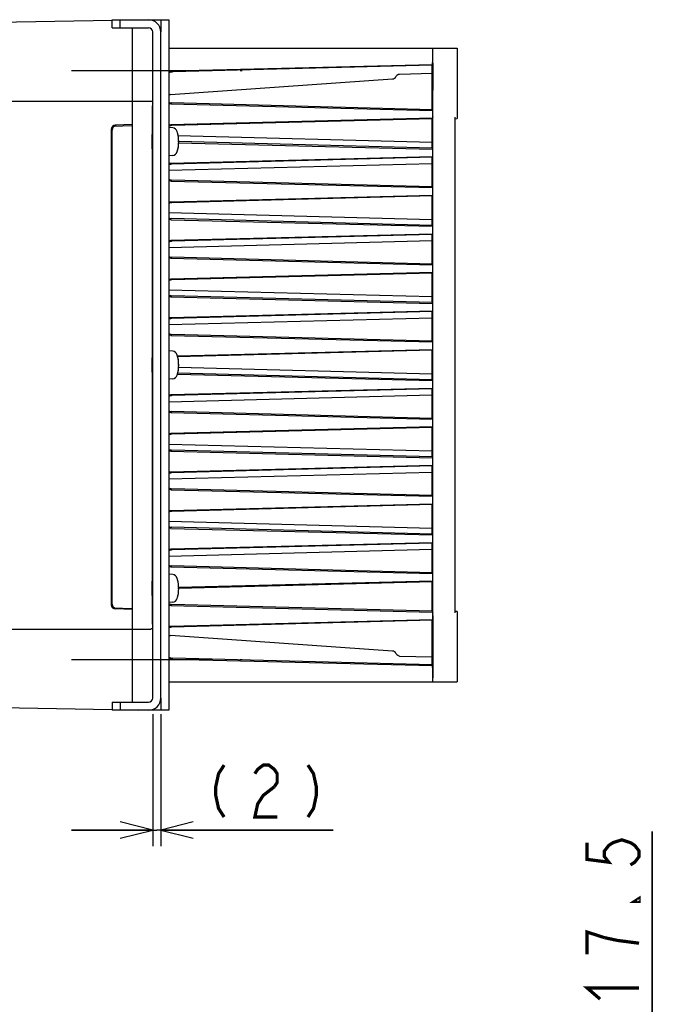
# Model space of a CAD drawing. Extents: x 123 to 1619, y 128 to 1105.
# Tile 33 of 33: x 1365 to 1525, y 863 to 1105. Entities that reach past the tile are written whole.
import ezdxf

# ---------------------------------------------------------------- set-up
doc = ezdxf.new("R2010")
doc.units = 0
doc.header["$LTSCALE"] = 92.4
doc.linetypes.add('CENTER', pattern=[0.6, 0.375, -0.075, 0.075, -0.075])
doc.linetypes.add('HIDDEN', pattern=[0.2, 0.1, -0.1])
doc.layers.get('0').update_dxf_attribs({"linetype": 'CONTINUOUS'})
for name, color, linetype in [('ALL_AXIS', 7, 'CONTINUOUS'), ('ALL_CURVE', 7, 'CONTINUOUS'), ('ALL_DIM', 7, 'CONTINUOUS'), ('ALL_FEATURES', 7, 'CONTINUOUS'), ('DEFAULT_2', 8, 'HIDDEN')]:
    doc.layers.add(name, color=color, linetype=linetype)
doc.dimstyles.get("Standard").update_dxf_attribs({"dimtxt": 2.5, "dimasz": 2.5, "dimexe": 1.25, "dimexo": 0.625, "dimtad": 1, "dimcen": 2.5, "dimazin": 3, "dimtfac": 1, "dimtmove": 0, "dimatfit": 3})

# ---------------------------------------------------------------- blocks, each defined once
blk = doc.blocks.new('_OPEN')
at = {"color": 0, "linetype": 'BYBLOCK'}
for p, q in [((0, 0), (-1, 0.25)), ((-1, -0.25), (0, 0)), ((-1, 0), (0, 0))]:
    blk.add_line(p, q, dxfattribs=at)
blk = doc.blocks.new('*D21')
at = {"layer": 'ALL_DIM', "color": 2, "linetype": 'CONTINUOUS'}
for p, q in [((1521, 852.5), (1521, 905.15)), ((1521, 905.15), (1521, 843.75)), ((1405.67, 852.5), (1525, 852.5)), ((1521, 815), (1521, 843.75)), ((1477, 835), (1525, 835)), ((1521, 835), (1521, 815))]:
    blk.add_line(p, q, dxfattribs=at)
at = {"layer": 'ALL_DIM', "color": 2, "linetype": 'CONTINUOUS', "xscale": 8, "yscale": 8, "zscale": 8}
for p, rotation in [((1521, 852.5), 270), ((1521, 835), 90)]:
    blk.add_blockref('_OPEN', p, dxfattribs=dict(at, rotation=rotation))
blk = doc.blocks.new('*D22')
at = {"layer": 'ALL_DIM', "color": 2, "linetype": 'CONTINUOUS'}
for p, q in [((1398, 934), (1398, 901.5)), ((1400, 934), (1400, 901.5)), ((1398, 905.5), (1378, 905.5)), ((1378, 905.5), (1399, 905.5)), ((1442.42, 905.5), (1399, 905.5)), ((1400, 905.5), (1442.42, 905.5))]:
    blk.add_line(p, q, dxfattribs=at)
at = {"layer": 'ALL_DIM', "color": 2, "linetype": 'CONTINUOUS', "xscale": 8, "yscale": 8, "zscale": 8}
blk.add_blockref('_OPEN', (1398, 905.5), dxfattribs=at)
at = {"layer": 'ALL_DIM', "color": 2, "linetype": 'CONTINUOUS', "xscale": 8, "yscale": 8, "zscale": 8, "rotation": 180}
blk.add_blockref('_OPEN', (1400, 905.5), dxfattribs=at)

msp = doc.modelspace()

# ---------------------------------------------------------------- linework, layer by layer
at = {"layer": 'ALL_AXIS', "color": 7, "linetype": 'CENTER'}
for p, q in [((1378, 1092.5), (1420, 1092.5)), ((1378, 947.5), (1420, 947.5))]:
    msp.add_line(p, q, dxfattribs=at)
at = {"layer": 'ALL_AXIS', "color": 7, "linetype": 'CONTINUOUS'}
for p, q in [((1398, 1076.773), (1397.909, 1076.773)), ((1402.919, 1078.402), (1402, 1078.483)), ((1398, 1073.227), (1397.909, 1073.227)), ((1402.919, 1071.598), (1402, 1071.517)), ((1402.919, 1023.402), (1402, 1023.483)), ((1398, 1021.773), (1397.909, 1021.773)), ((1398, 1018.227), (1397.909, 1018.227)), ((1402.919, 1016.598), (1402, 1016.517)), ((1402.919, 968.402), (1402, 968.483)), ((1398, 966.773), (1397.909, 966.773)), ((1398, 963.227), (1397.909, 963.227)), ((1402.919, 961.598), (1402, 961.517))]:
    msp.add_line(p, q, dxfattribs=at)
for centre, radius, start, end in [((1402.806, 1077.107), 1.3, 15.88085, 85), ((1395.4, 1075), 9, 344.11915, 15.88085), ((1402.806, 1072.893), 1.3, 275, 344.11915), ((1402.806, 1022.107), 1.3, 15.88085, 85), ((1395.4, 1020), 9, 344.11915, 15.88085), ((1402.806, 1017.893), 1.3, 275, 344.11915), ((1402.806, 967.107), 1.3, 15.88085, 85), ((1395.4, 965), 9, 344.11915, 15.88085), ((1402.806, 962.893), 1.3, 275, 344.11915)]:
    msp.add_arc(centre, radius, start, end, dxfattribs=at)
at = {"layer": 'ALL_CURVE', "color": 40, "linetype": 'CONTINUOUS'}
for p, q in [((1404.4, 1075), (1404.152, 1075)), ((1404.4, 1020), (1404.152, 1020)), ((1404.4, 965), (1404.152, 965))]:
    msp.add_line(p, q, dxfattribs=at)
for centre in [(1395.4, 1075), (1395.4, 1020), (1395.4, 965)]:
    msp.add_arc(centre, 9, 346.5066, 13.4934, dxfattribs=at)
at = {"layer": 'ALL_DIM', "color": 2, "linetype": 'CONTINUOUS', "const_width": 0.8}
for points in [[(1415.591, 921.5), (1414.215, 919.367), (1413.527, 916.167), (1413.527, 914.033), (1414.215, 910.833), (1415.591, 908.7)], [(1423.159, 919.367), (1423.847, 920.433), (1425.223, 921.5), (1426.599, 921.5), (1427.975, 920.433), (1428.663, 919.367), (1428.663, 917.233), (1427.975, 916.167)], [(1436.231, 921.5), (1437.607, 919.367), (1438.295, 916.167), (1438.295, 914.033), (1437.607, 910.833), (1436.231, 908.7)], [(1427.975, 916.167), (1425.223, 914.033), (1423.847, 911.9), (1423.159, 908.7), (1428.663, 908.7)], [(1505, 902.403), (1505, 898.275), (1510.333, 897.587), (1509.267, 898.963), (1509.267, 900.339), (1510.333, 901.715), (1511.4, 902.403), (1513.533, 903.091), (1515.667, 902.403), (1516.733, 901.715), (1517.8, 900.339), (1517.8, 898.963), (1516.733, 897.587), (1515.667, 896.899)], [(1517.8, 888.643), (1517.8, 887.955), (1516.733, 887.955), (1517.8, 888.643)], [(1509.267, 879.011), (1505, 880.387), (1505, 874.883)], [(1517.8, 877.635), (1512.467, 878.323), (1509.267, 879.011)], [(1508.2, 863.875), (1505, 866.627), (1517.8, 866.627)]]:
    msp.add_lwpolyline(points, dxfattribs=at)
at = {"layer": 'ALL_FEATURES', "color": 7, "linetype": 'CONTINUOUS'}
for p, q in [((1279, 1103.01), (1388.002, 1104.913)), ((1388, 1103), (1388, 1105)), ((1390, 1103), (1390, 1105)), ((1393.5, 1105.009), (1394.5, 1105.026)), ((1394.5, 1105.026), (1394.5, 1105)), ((1397, 1105), (1402, 1105)), ((1400, 1105), (1400, 1102)), ((1402, 1105), (1402, 935)), ((1388, 1103), (1397, 1103)), ((1393, 937), (1393, 1103)), ((1398, 938), (1398, 1102)), ((1402, 1098), (1473, 1098)), ((1466.887, 1098), (1466.887, 1094.022)), ((1466.999, 1097.434), (1466.997, 1097.782)), ((1467, 1097), (1466.999, 1097.434)), ((1466.999, 1081.684), (1467, 1097)), ((1473, 1098), (1473, 1080.657)), ((1402.686, 1092.419), (1466.887, 1094.022)), ((1466.841, 1093.839), (1402.948, 1092.166)), ((1466.887, 1094.022), (1466.841, 1093.839)), ((1466.841, 1082.859), (1466.841, 1093.839)), ((1457.92, 1091.041), (1457.922, 1091.046)), ((1458.758, 1091.646), (1458.814, 1091.649)), ((1458.814, 1091.649), (1466.841, 1091.86)), ((1402.414, 1086.599), (1457.07, 1090.435)), ((1289, 1085), (1397.5, 1085)), ((1397.891, 1083.79), (1397.891, 956.21)), ((1402.492, 1084.283), (1466.887, 1082.676)), ((1466.841, 1082.859), (1402.752, 1084.537)), ((1466.841, 1082.859), (1466.887, 1082.676)), ((1466.887, 1082.676), (1466.887, 1080.824)), ((1388.176, 1078.832), (1393, 1079)), ((1393, 1079.2), (1388.765, 1079.052)), ((1402.492, 1079.217), (1466.887, 1080.824)), ((1466.841, 1080.641), (1402.753, 1078.963)), ((1466.841, 1080.641), (1466.887, 1080.824)), ((1466.841, 1073.359), (1466.841, 1080.641)), ((1466.992, 1081.11), (1466.963, 1080.996)), ((1472.5, 959.004), (1472.5, 1080.996)), ((1472.5, 1080.656), (1473, 1080.657)), ((1387.8, 1078.053), (1387.8, 960.947)), ((1388, 961.14), (1388, 1077.86)), ((1397.911, 1076.937), (1397.914, 1077.124)), ((1397.921, 1077.272), (1397.921, 1077.273)), ((1397.929, 1077.122), (1397.932, 1076.934)), ((1397.932, 1076.934), (1397.934, 1076.773)), ((1404.192, 1076.492), (1466.841, 1074.851)), ((1397.902, 1074.792), (1397.902, 1075.626)), ((1397.904, 1073.987), (1397.902, 1074.792)), ((1397.908, 1073.32), (1397.904, 1073.987)), ((1404.363, 1074.737), (1466.887, 1073.176)), ((1466.841, 1073.359), (1404.4, 1074.994)), ((1466.913, 1075), (1466.913, 964.082)), ((1397.911, 1073.066), (1397.908, 1073.32)), ((1397.914, 1072.878), (1397.911, 1073.066)), ((1397.921, 1072.727), (1397.921, 1072.728)), ((1397.932, 1073.063), (1397.928, 1072.876)), ((1397.934, 1073.227), (1397.932, 1073.063)), ((1466.841, 1073.359), (1466.887, 1073.176)), ((1466.887, 1073.176), (1466.887, 1071.324)), ((1402, 1067.951), (1466.841, 1069.649)), ((1402.492, 1069.717), (1466.887, 1071.324)), ((1466.841, 1071.141), (1402.753, 1069.463)), ((1466.841, 1071.141), (1466.887, 1071.324)), ((1466.841, 1063.859), (1466.841, 1071.141)), ((1402.492, 1065.283), (1466.887, 1063.676)), ((1466.841, 1063.859), (1402.752, 1065.537)), ((1466.841, 1063.859), (1466.887, 1063.676)), ((1466.887, 1063.676), (1466.887, 1061.824)), ((1402.492, 1060.217), (1466.887, 1061.824)), ((1466.841, 1061.641), (1402.753, 1059.963)), ((1466.841, 1061.641), (1466.887, 1061.824)), ((1466.841, 1054.359), (1466.841, 1061.641)), ((1402, 1057.549), (1466.841, 1055.851)), ((1402.492, 1055.783), (1466.887, 1054.176)), ((1466.841, 1054.359), (1402.752, 1056.037)), ((1402.492, 1050.717), (1466.887, 1052.324)), ((1466.841, 1054.359), (1466.887, 1054.176)), ((1466.841, 1052.141), (1466.887, 1052.324)), ((1466.887, 1054.176), (1466.887, 1052.324)), ((1402, 1048.951), (1466.841, 1050.649)), ((1466.841, 1052.141), (1402.753, 1050.463)), ((1466.841, 1044.859), (1466.841, 1052.141)), ((1402.492, 1046.283), (1466.887, 1044.676)), ((1466.841, 1044.859), (1402.752, 1046.537)), ((1402.492, 1041.217), (1466.887, 1042.824)), ((1466.841, 1042.641), (1402.753, 1040.963)), ((1466.841, 1044.859), (1466.887, 1044.676)), ((1466.841, 1042.641), (1466.887, 1042.824)), ((1466.841, 1035.359), (1466.841, 1042.641)), ((1466.887, 1044.676), (1466.887, 1042.824)), ((1402, 1038.549), (1466.841, 1036.851)), ((1402.492, 1036.783), (1466.887, 1035.176)), ((1466.841, 1035.359), (1402.752, 1037.037)), ((1466.841, 1035.359), (1466.887, 1035.176)), ((1402.492, 1031.717), (1466.887, 1033.324)), ((1466.841, 1033.141), (1402.753, 1031.463)), ((1466.841, 1033.141), (1466.887, 1033.324)), ((1466.841, 1025.859), (1466.841, 1033.141)), ((1466.887, 1035.176), (1466.887, 1033.324)), ((1402, 1029.951), (1466.841, 1031.649)), ((1402.492, 1027.283), (1466.887, 1025.676)), ((1466.841, 1025.859), (1402.752, 1027.537)), ((1466.841, 1025.859), (1466.887, 1025.676)), ((1466.887, 1025.676), (1466.887, 1023.824)), ((1404.085, 1022.256), (1466.887, 1023.824)), ((1466.841, 1023.641), (1404.121, 1021.999)), ((1466.841, 1023.641), (1466.887, 1023.824)), ((1466.841, 1016.359), (1466.841, 1023.641)), ((1397.911, 1021.937), (1397.914, 1022.124)), ((1397.921, 1022.272), (1397.921, 1022.273)), ((1397.929, 1022.122), (1397.932, 1021.934)), ((1397.932, 1021.934), (1397.934, 1021.773)), ((1397.902, 1019.792), (1397.902, 1020.626)), ((1397.904, 1018.987), (1397.902, 1019.792)), ((1397.908, 1018.32), (1397.904, 1018.987)), ((1397.911, 1018.066), (1397.908, 1018.32)), ((1397.934, 1018.227), (1397.932, 1018.063)), ((1404.329, 1019.488), (1466.841, 1017.851)), ((1397.914, 1017.878), (1397.911, 1018.066)), ((1397.921, 1017.727), (1397.921, 1017.728)), ((1397.932, 1018.063), (1397.928, 1017.876)), ((1404.085, 1017.744), (1466.887, 1016.176)), ((1466.841, 1016.359), (1404.121, 1018.001)), ((1466.841, 1016.359), (1466.887, 1016.176)), ((1466.887, 1016.176), (1466.887, 1014.324)), ((1402.492, 1012.717), (1466.887, 1014.324)), ((1466.841, 1014.141), (1402.753, 1012.463)), ((1466.841, 1014.141), (1466.887, 1014.324)), ((1466.841, 1006.859), (1466.841, 1014.141)), ((1402, 1010.951), (1466.841, 1012.649)), ((1466.841, 1006.859), (1402.752, 1008.537)), ((1402.492, 1008.283), (1466.887, 1006.676)), ((1466.841, 1006.859), (1466.887, 1006.676)), ((1466.887, 1006.676), (1466.887, 1004.824)), ((1402.492, 1003.217), (1466.887, 1004.824)), ((1466.841, 1004.641), (1402.753, 1002.963)), ((1466.841, 1004.641), (1466.887, 1004.824)), ((1466.841, 997.359), (1466.841, 1004.641)), ((1402, 1000.549), (1466.841, 998.851)), ((1466.841, 997.359), (1402.752, 999.037)), ((1402.492, 998.783), (1466.887, 997.176)), ((1466.841, 997.359), (1466.887, 997.176)), ((1466.887, 997.176), (1466.887, 995.324)), ((1402.492, 993.717), (1466.887, 995.324)), ((1466.841, 995.141), (1402.753, 993.463)), ((1466.841, 995.141), (1466.887, 995.324)), ((1466.841, 987.859), (1466.841, 995.141)), ((1402, 991.951), (1466.841, 993.649)), ((1402.492, 989.283), (1466.887, 987.676)), ((1466.841, 987.859), (1402.752, 989.537)), ((1466.841, 987.859), (1466.887, 987.676)), ((1466.887, 987.676), (1466.887, 985.824)), ((1402.492, 984.217), (1466.887, 985.824)), ((1466.841, 985.641), (1402.753, 983.963)), ((1466.841, 985.641), (1466.887, 985.824)), ((1466.841, 978.359), (1466.841, 985.641)), ((1402, 981.549), (1466.841, 979.851)), ((1402.492, 979.783), (1466.887, 978.176)), ((1466.841, 978.359), (1402.752, 980.037)), ((1466.841, 978.359), (1466.887, 978.176)), ((1466.887, 978.176), (1466.887, 976.324)), ((1402, 972.951), (1466.841, 974.649)), ((1402.492, 974.717), (1466.887, 976.324)), ((1466.841, 976.141), (1402.753, 974.463)), ((1466.841, 976.141), (1466.887, 976.324)), ((1466.841, 968.859), (1466.841, 976.141)), ((1402.492, 970.283), (1466.887, 968.676)), ((1466.841, 968.859), (1402.752, 970.537)), ((1466.841, 968.859), (1466.887, 968.676)), ((1466.887, 968.676), (1466.887, 966.824)), ((1397.902, 964.792), (1397.902, 965.626)), ((1397.911, 966.937), (1397.914, 967.124)), ((1397.921, 967.272), (1397.921, 967.273)), ((1397.929, 967.122), (1397.932, 966.934)), ((1397.932, 966.934), (1397.934, 966.773)), ((1404.363, 965.263), (1466.887, 966.824)), ((1466.841, 966.641), (1404.4, 965.006)), ((1466.841, 966.641), (1466.887, 966.824)), ((1466.841, 959.359), (1466.841, 966.641)), ((1397.904, 963.987), (1397.902, 964.792)), ((1397.908, 963.32), (1397.904, 963.987)), ((1397.911, 963.066), (1397.908, 963.32)), ((1397.914, 962.878), (1397.911, 963.066)), ((1397.921, 962.727), (1397.921, 962.728)), ((1397.932, 963.063), (1397.928, 962.876)), ((1397.934, 963.227), (1397.932, 963.063)), ((1393, 960), (1388.176, 960.168)), ((1402.492, 960.783), (1466.887, 959.176)), ((1466.841, 959.359), (1402.752, 961.037)), ((1393, 959.8), (1388.765, 959.948)), ((1466.841, 959.359), (1466.887, 959.176)), ((1466.887, 959.176), (1466.887, 957.324)), ((1466.963, 959.004), (1466.992, 958.89)), ((1466.999, 958.316), (1466.997, 958.66)), ((1466.999, 958.316), (1467, 943)), ((1473, 959.343), (1472.5, 959.344)), ((1473, 959.343), (1473, 942)), ((1402.492, 955.717), (1466.887, 957.324)), ((1466.841, 957.141), (1402.753, 955.463)), ((1466.841, 957.141), (1466.887, 957.324)), ((1466.841, 946.161), (1466.841, 957.141)), ((1279, 955), (1397.5, 955)), ((1457.07, 949.565), (1402.414, 953.401)), ((1457.92, 948.959), (1457.922, 948.954)), ((1458.814, 948.351), (1458.758, 948.354)), ((1458.814, 948.351), (1466.841, 948.14)), ((1402.686, 947.581), (1466.887, 945.978)), ((1466.841, 946.161), (1402.947, 947.834)), ((1466.887, 945.978), (1466.841, 946.161)), ((1466.887, 945.978), (1466.887, 942)), ((1402, 942), (1473, 942)), ((1466.999, 942.566), (1467, 943)), ((1388, 937), (1397, 937)), ((1388, 937), (1388, 935)), ((1390, 937), (1390, 935)), ((1400, 938), (1400, 935)), ((1388.002, 935.087), (1360.6, 935.566)), ((1394.5, 934.974), (1393.5, 934.991)), ((1394.5, 935), (1394.5, 934.974)), ((1402, 935), (1397, 935))]:
    msp.add_line(p, q, dxfattribs=at)
at = {"layer": 'ALL_FEATURES', "color": 3, "linetype": 'CONTINUOUS'}
for p, q in [((1388, 1105), (1397, 1105)), ((1400, 938), (1400, 1102)), ((1397, 935), (1388, 935))]:
    msp.add_line(p, q, dxfattribs=at)
at = {"layer": 'ALL_FEATURES', "color": 7, "linetype": 'CONTINUOUS'}
for points in [[(1466.997, 1097.782), (1466.995, 1097.901), (1466.993, 1097.975), (1466.991, 1098)], [(1466.948, 1087.501), (1466.942, 1087.554), (1466.937, 1087.712), (1466.932, 1087.97), (1466.928, 1088.32), (1466.924, 1088.751), (1466.921, 1089.251), (1466.919, 1089.803), (1466.918, 1090.392), (1466.917, 1091), (1466.918, 1091.608), (1466.919, 1092.197), (1466.921, 1092.749), (1466.924, 1093.249), (1466.928, 1093.68), (1466.932, 1094.03), (1466.937, 1094.288), (1466.942, 1094.446), (1466.948, 1094.499)], [(1466.948, 1094.499), (1466.953, 1094.446), (1466.958, 1094.288), (1466.963, 1094.03), (1466.967, 1093.681), (1466.971, 1093.249), (1466.974, 1092.75), (1466.976, 1092.197), (1466.978, 1091.608), (1466.978, 1091), (1466.978, 1090.392), (1466.976, 1089.803), (1466.974, 1089.25), (1466.971, 1088.751), (1466.967, 1088.319), (1466.963, 1087.97), (1466.958, 1087.712), (1466.953, 1087.554), (1466.948, 1087.501)], [(1402, 1092.274), (1402.303, 1092.372), (1402.686, 1092.419)], [(1457.92, 1091.041), (1458.025, 1091.229), (1458.17, 1091.391), (1458.346, 1091.519), (1458.545, 1091.605), (1458.758, 1091.646)], [(1397.5, 1085), (1397.629, 1084.983), (1397.75, 1084.933), (1397.854, 1084.854), (1397.933, 1084.75), (1397.983, 1084.629), (1398, 1084.5)], [(1402.492, 1084.283), (1402.147, 1084.325), (1402, 1084.373)], [(1466.992, 1081.11), (1466.993, 1081.141), (1466.995, 1081.219), (1466.997, 1081.34), (1466.999, 1081.684)], [(1402, 1079.127), (1402.147, 1079.175), (1402.492, 1079.217)], [(1466.963, 1080.996), (1466.955, 1080.894), (1466.948, 1080.652), (1466.94, 1080.278), (1466.933, 1079.779), (1466.927, 1079.168), (1466.922, 1078.459), (1466.918, 1077.668), (1466.915, 1076.814), (1466.913, 1075.918), (1466.913, 1075)], [(1397.902, 1075.626), (1397.906, 1076.372), (1397.908, 1076.683), (1397.911, 1076.937)], [(1397.914, 1077.124), (1397.918, 1077.236), (1397.921, 1077.272)], [(1397.921, 1077.273), (1397.925, 1077.236), (1397.929, 1077.122)], [(1397.921, 1072.728), (1397.918, 1072.764), (1397.914, 1072.878)], [(1397.928, 1072.876), (1397.925, 1072.764), (1397.921, 1072.727)], [(1402, 1069.627), (1402.147, 1069.675), (1402.492, 1069.717)], [(1402.492, 1065.283), (1402.147, 1065.325), (1402, 1065.373)], [(1402, 1060.127), (1402.147, 1060.175), (1402.492, 1060.217)], [(1402.492, 1055.783), (1402.147, 1055.825), (1402, 1055.873)], [(1402, 1050.627), (1402.147, 1050.675), (1402.492, 1050.717)], [(1402.492, 1046.283), (1402.147, 1046.325), (1402, 1046.373)], [(1402, 1041.127), (1402.147, 1041.175), (1402.492, 1041.217)], [(1402.492, 1036.783), (1402.147, 1036.825), (1402, 1036.873)], [(1402, 1031.627), (1402.147, 1031.675), (1402.492, 1031.717)], [(1402.492, 1027.283), (1402.147, 1027.325), (1402, 1027.373)], [(1397.902, 1020.626), (1397.906, 1021.372), (1397.908, 1021.683), (1397.911, 1021.937)], [(1397.914, 1022.124), (1397.918, 1022.236), (1397.921, 1022.272)], [(1397.921, 1022.273), (1397.925, 1022.236), (1397.929, 1022.122)], [(1397.921, 1017.728), (1397.918, 1017.764), (1397.914, 1017.878)], [(1397.928, 1017.876), (1397.925, 1017.764), (1397.921, 1017.727)], [(1402, 1012.627), (1402.147, 1012.675), (1402.492, 1012.717)], [(1402.492, 1008.283), (1402.147, 1008.325), (1402, 1008.373)], [(1402, 1003.127), (1402.147, 1003.175), (1402.492, 1003.217)], [(1402.492, 998.783), (1402.147, 998.825), (1402, 998.873)], [(1402, 993.627), (1402.147, 993.675), (1402.492, 993.717)], [(1402.492, 989.283), (1402.147, 989.325), (1402, 989.373)], [(1402, 984.127), (1402.147, 984.175), (1402.492, 984.217)], [(1402.492, 979.783), (1402.147, 979.825), (1402, 979.873)], [(1402, 974.627), (1402.147, 974.675), (1402.492, 974.717)], [(1402.492, 970.283), (1402.147, 970.325), (1402, 970.373)], [(1397.902, 965.626), (1397.906, 966.372), (1397.908, 966.683), (1397.911, 966.937)], [(1397.914, 967.124), (1397.918, 967.236), (1397.921, 967.272)], [(1397.921, 967.273), (1397.925, 967.236), (1397.929, 967.122)], [(1397.921, 962.728), (1397.918, 962.764), (1397.914, 962.878)], [(1397.928, 962.876), (1397.925, 962.764), (1397.921, 962.727)], [(1466.913, 964.082), (1466.915, 963.186), (1466.918, 962.332), (1466.922, 961.541), (1466.927, 960.832), (1466.933, 960.221), (1466.94, 959.722), (1466.948, 959.348), (1466.955, 959.106), (1466.963, 959.004)], [(1402.492, 960.783), (1402.147, 960.825), (1402, 960.873)], [(1466.997, 958.66), (1466.995, 958.781), (1466.993, 958.859), (1466.992, 958.89)], [(1398, 955.5), (1397.983, 955.371), (1397.933, 955.25), (1397.854, 955.146), (1397.75, 955.067), (1397.629, 955.017), (1397.5, 955)], [(1402, 955.627), (1402.147, 955.675), (1402.492, 955.717)], [(1466.948, 945.501), (1466.942, 945.554), (1466.937, 945.712), (1466.932, 945.97), (1466.928, 946.32), (1466.924, 946.751), (1466.921, 947.251), (1466.919, 947.803), (1466.918, 948.392), (1466.917, 949), (1466.918, 949.608), (1466.919, 950.197), (1466.921, 950.749), (1466.924, 951.249), (1466.928, 951.68), (1466.932, 952.03), (1466.937, 952.288), (1466.942, 952.446), (1466.948, 952.499)], [(1466.948, 952.499), (1466.953, 952.446), (1466.958, 952.288), (1466.963, 952.03), (1466.967, 951.681), (1466.971, 951.249), (1466.974, 950.75), (1466.976, 950.197), (1466.978, 949.608), (1466.978, 949), (1466.978, 948.392), (1466.976, 947.803), (1466.974, 947.25), (1466.971, 946.751), (1466.967, 946.319), (1466.963, 945.97), (1466.958, 945.712), (1466.953, 945.554), (1466.948, 945.501)], [(1458.758, 948.354), (1458.545, 948.395), (1458.346, 948.481), (1458.17, 948.609), (1458.025, 948.771), (1457.92, 948.959)], [(1402.686, 947.581), (1402.303, 947.628), (1402, 947.726)], [(1466.991, 942), (1466.993, 942.025), (1466.995, 942.099), (1466.997, 942.218), (1466.999, 942.566)]]:
    msp.add_lwpolyline(points, dxfattribs=at)
at = {"layer": 'ALL_FEATURES', "color": 3, "linetype": 'CONTINUOUS'}
for centre, start, end in [((1397, 1102), 0, 90), ((1397, 938), 270, 360)]:
    msp.add_arc(centre, 3, start, end, dxfattribs=at)
at = {"layer": 'ALL_FEATURES', "color": 7, "linetype": 'CONTINUOUS'}
for centre, radius, start, end in [((1397, 1102), 1, 0, 90), ((1403, 1090.166), 2, 91.53222, 120.14408), ((1457, 1091.432), 1, 274.01418, 337.25365), ((1402.484, 1085.602), 1, 94.01418, 119.06364), ((1402.484, 1085.602), 1, 240.8363, 246.71391), ((1402.8, 1086.336), 1.8, 243.5032, 268.46778), ((1388.8, 1078.053), 1, 92, 180), ((1389, 1077.86), 1, 92, 180), ((1402.8, 1077.164), 1.8, 91.53222, 116.4968), ((1402.8, 1067.664), 1.8, 91.53222, 116.4968), ((1402.8, 1067.336), 1.8, 243.5032, 268.46778), ((1402.8, 1058.164), 1.8, 91.53222, 116.4968), ((1402.8, 1057.836), 1.8, 243.5032, 268.46778), ((1402.8, 1048.664), 1.8, 91.53222, 116.4968), ((1402.8, 1048.336), 1.8, 243.5032, 268.46778), ((1402.8, 1039.164), 1.8, 91.53222, 116.4968), ((1402.8, 1038.836), 1.8, 243.5032, 268.46778), ((1402.8, 1029.664), 1.8, 91.53222, 116.4968), ((1402.8, 1029.336), 1.8, 243.5032, 268.46778), ((1402.8, 1010.664), 1.8, 91.53222, 116.4968), ((1402.8, 1010.336), 1.8, 243.5032, 268.46778), ((1402.8, 1001.164), 1.8, 91.53222, 116.4968), ((1402.8, 1000.836), 1.8, 243.5032, 268.46778), ((1402.8, 991.664), 1.8, 91.53222, 116.4968), ((1402.8, 991.336), 1.8, 243.5032, 268.46778), ((1402.8, 982.164), 1.8, 91.53222, 116.4968), ((1402.8, 981.836), 1.8, 243.5032, 268.46778), ((1402.8, 972.664), 1.8, 91.53222, 116.4968), ((1402.8, 972.336), 1.8, 243.5032, 268.46778), ((1388.8, 960.947), 1, 180, 268), ((1389, 961.14), 1, 180, 268), ((1402.8, 962.836), 1.8, 243.5032, 268.46778), ((1402.484, 954.398), 1, 113.28609, 119.16368), ((1402.8, 953.664), 1.8, 91.53222, 116.4968), ((1402.484, 954.398), 1, 240.93637, 265.98582), ((1403, 949.834), 2, 239.85592, 268.46778), ((1457, 948.568), 1, 22.74579, 85.98072), ((1397, 938), 1, 270, 360)]:
    msp.add_arc(centre, radius, start, end, dxfattribs=at)
at = {"layer": 'DEFAULT_2', "color": 8, "linetype": 'HIDDEN'}
for p, q in [((1397.912, 1077), (1398, 1077)), ((1397.912, 1073), (1398, 1073)), ((1397.912, 1022), (1398, 1022)), ((1397.912, 1018), (1398, 1018)), ((1397.912, 967), (1398, 967)), ((1397.912, 963), (1398, 963))]:
    msp.add_line(p, q, dxfattribs=at)
for points in [[(1397.93, 1076.773), (1397.928, 1076.854), (1397.926, 1076.917), (1397.925, 1076.963), (1397.923, 1076.991), (1397.921, 1077)], [(1397.921, 1073), (1397.923, 1073.009), (1397.925, 1073.037), (1397.926, 1073.083), (1397.928, 1073.146), (1397.93, 1073.227)], [(1397.93, 1021.773), (1397.928, 1021.854), (1397.926, 1021.917), (1397.925, 1021.963), (1397.923, 1021.991), (1397.921, 1022)], [(1397.921, 1018), (1397.923, 1018.009), (1397.925, 1018.037), (1397.926, 1018.083), (1397.928, 1018.146), (1397.93, 1018.227)], [(1397.93, 966.773), (1397.928, 966.854), (1397.926, 966.917), (1397.925, 966.963), (1397.923, 966.991), (1397.921, 967)], [(1397.921, 963), (1397.923, 963.009), (1397.925, 963.037), (1397.926, 963.083), (1397.928, 963.146), (1397.93, 963.227)]]:
    msp.add_lwpolyline(points, dxfattribs=at)

# ---------------------------------------------------------------- dimensions: what is measured, and where the dimension line sits
at = {"layer": 'ALL_DIM', "color": 2, "linetype": 'CONTINUOUS'}
dim = msp.add_linear_dim(base=(1400, 905.5), p1=(1398, 934), p2=(1400, 934), dimstyle='Standard', dxfattribs=at)
dim.commit()
dim.dimension.update_dxf_attribs({"geometry": '*D22', "text_midpoint": (1409.399, 908.7), "dimtype": 128})
dim = msp.add_linear_dim(base=(1521, 852.5), p1=(1477, 835), p2=(1405.667, 852.5), angle=90, dimstyle='Standard', dxfattribs=at)
dim.commit()
dim.dimension.update_dxf_attribs({"geometry": '*D21', "text_midpoint": (1517.8, 861.123), "dimtype": 128})

doc.saveas('drawing.dxf')
